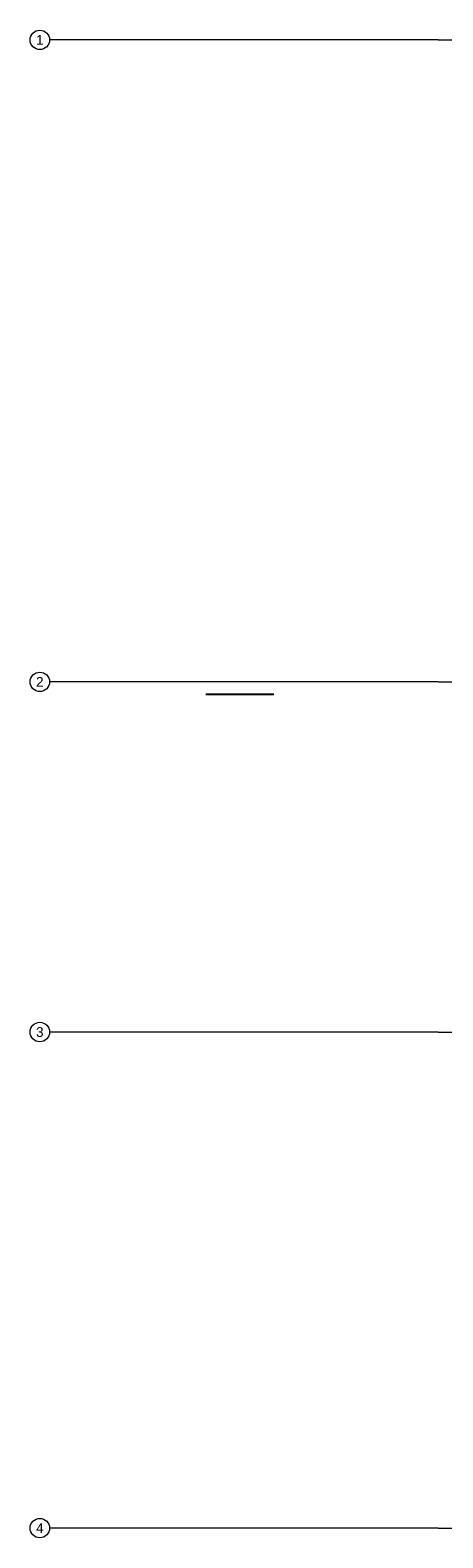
# Model space of a CAD drawing. Header units: millimetres. Extents: x -39149 to 267781, y -2340 to 58540.
# Tile 13 of 244: x -6189 to -1942, y 27500 to 43000. Entities that reach past the tile are written whole.
import ezdxf
from ezdxf.enums import TextEntityAlignment as Align

# ---------------------------------------------------------------- set-up
doc = ezdxf.new("R2010")
doc.units = ezdxf.units.MM
doc.header["$LTSCALE"] = 100
doc.header["$MEASUREMENT"] = 0
doc.linetypes.add('B0605', pattern=[141, 70, -35, 1, -35])
doc.layers.add('A Stramien', color=7, linetype='Continuous')
doc.layers.add('INDELING--bestaand', color=7, linetype='Continuous')
doc.styles.add('GENERATED_STYLE_3', font='swiss.ttf', dxfattribs={"width": 0.96})

# ---------------------------------------------------------------- blocks, each defined once
blk = doc.blocks.new('Standard grid marker')
at = {"layer": 'A Stramien', "color": 8, "linetype": 'B0605', "lineweight": 0}
for q in [(0, 0), (72400, 0)]:
    blk.add_line((4000, 0), q, dxfattribs=at)
at = {"layer": 'A Stramien', "color": 8, "linetype": 'Continuous', "lineweight": 0}
blk.add_circle((-100, 0), 100, dxfattribs=at)
at = {"layer": 'A Stramien', "color": 4, "lineweight": 0, "style": 'GENERATED_STYLE_3'}
blk.add_attdef('AC_MARKERTEXT_1', text='', height=100, dxfattribs=at).set_placement((-139, -80), align=Align.BOTTOM_LEFT)
blk = doc.blocks.new('Standard grid marker_2')
at = {"layer": 'A Stramien', "color": 8, "linetype": 'B0605', "lineweight": 0}
for q in [(0, 0), (72400, 0)]:
    blk.add_line((4000, 0), q, dxfattribs=at)
at = {"layer": 'A Stramien', "color": 8, "linetype": 'Continuous', "lineweight": 0}
blk.add_circle((-100, 0), 100, dxfattribs=at)
at = {"layer": 'A Stramien', "color": 4, "lineweight": 0, "style": 'GENERATED_STYLE_3'}
blk.add_attdef('AC_MARKERTEXT_1', text='', height=100, dxfattribs=at).set_placement((-139, -80), align=Align.BOTTOM_LEFT)
blk = doc.blocks.new('Standard grid marker_3')
at = {"layer": 'A Stramien', "color": 8, "linetype": 'B0605', "lineweight": 0}
for q in [(0, 0), (46810, 0)]:
    blk.add_line((4000, 0), q, dxfattribs=at)
at = {"layer": 'A Stramien', "color": 8, "linetype": 'Continuous', "lineweight": 0}
blk.add_circle((-100, 0), 100, dxfattribs=at)
at = {"layer": 'A Stramien', "color": 4, "lineweight": 0, "style": 'GENERATED_STYLE_3'}
blk.add_attdef('AC_MARKERTEXT_1', text='', height=100, dxfattribs=at).set_placement((-139, -80), align=Align.BOTTOM_LEFT)
blk = doc.blocks.new('Standard grid marker_4')
at = {"layer": 'A Stramien', "color": 8, "linetype": 'B0605', "lineweight": 0}
for q in [(0, 0), (46810, 0)]:
    blk.add_line((4000, 0), q, dxfattribs=at)
at = {"layer": 'A Stramien', "color": 8, "linetype": 'Continuous', "lineweight": 0}
blk.add_circle((-100, 0), 100, dxfattribs=at)
at = {"layer": 'A Stramien', "color": 4, "lineweight": 0, "style": 'GENERATED_STYLE_3'}
blk.add_attdef('AC_MARKERTEXT_1', text='', height=100, dxfattribs=at).set_placement((-139, -80), align=Align.BOTTOM_LEFT)

msp = doc.modelspace()

# ---------------------------------------------------------------- linework, layer by layer
at = {"layer": 'INDELING--bestaand'}
msp.add_line((-4381.1, 36173.7), (-3681.1, 36173.7), dxfattribs=at)

# ---------------------------------------------------------------- block references
at = {"layer": 'A Stramien', "color": 1, "linetype": 'Continuous', "lineweight": 0}
ref = msp.add_blockref('Standard grid marker', (-5988.5, 42900), dxfattribs=dict(at, zscale=1000))
ref.add_attrib('AC_MARKERTEXT_1', '1', dxfattribs={"color": 1, "linetype": 'Continuous', "lineweight": 0, "height": 100, "style": 'GENERATED_STYLE_3'}).set_placement((-6127.8, 42820), align=Align.BOTTOM_LEFT)
ref = msp.add_blockref('Standard grid marker_2', (-5988.5, 36300), dxfattribs=dict(at, zscale=1000))
ref.add_attrib('AC_MARKERTEXT_1', '2', dxfattribs={"color": 1, "linetype": 'Continuous', "lineweight": 0, "height": 100, "style": 'GENERATED_STYLE_3'}).set_placement((-6127.8, 36220), align=Align.BOTTOM_LEFT)
ref = msp.add_blockref('Standard grid marker_3', (-5988.5, 32700), dxfattribs=dict(at, zscale=1000))
ref.add_attrib('AC_MARKERTEXT_1', '3', dxfattribs={"color": 1, "linetype": 'Continuous', "lineweight": 0, "height": 100, "style": 'GENERATED_STYLE_3'}).set_placement((-6127.8, 32620), align=Align.BOTTOM_LEFT)
ref = msp.add_blockref('Standard grid marker_4', (-5988.5, 27600), dxfattribs=dict(at, zscale=1000))
ref.add_attrib('AC_MARKERTEXT_1', '4', dxfattribs={"color": 1, "linetype": 'Continuous', "lineweight": 0, "height": 100, "style": 'GENERATED_STYLE_3'}).set_placement((-6127.8, 27520), align=Align.BOTTOM_LEFT)

doc.saveas('drawing.dxf')
